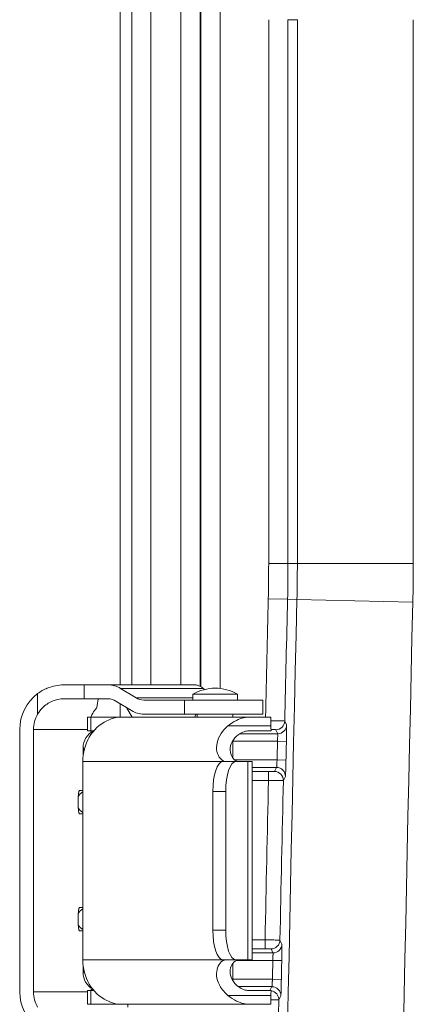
# Model space of a CAD drawing. Header units: inches. Extents: x 0 to 153, y 3 to 96.
# Tile 100 of 132: x 111.71 to 113.03, y 58.65 to 61.97. Entities that reach past the tile are written whole.
import ezdxf

# ---------------------------------------------------------------- set-up
doc = ezdxf.new("R2010")
doc.units = ezdxf.units.IN
doc.header["$LTSCALE"] = 4.5
doc.header["$MEASUREMENT"] = 0
doc.layers.add('Visible (ANSI)', color=7, linetype='Continuous', lineweight=18)
doc.layers.add('Visible Narrow (ANSI)', color=7, linetype='Continuous', lineweight=5)

msp = doc.modelspace()

# ---------------------------------------------------------------- linework, layer by layer
at = {"layer": 'Visible (ANSI)'}
for p, q in [((112.0441, 59.7276), (112.0441, 62.7788)), ((111.8532, 59.7276), (111.9231, 59.7276)), ((112.0041, 59.7276), (111.9231, 59.7276)), ((112.0041, 59.7276), (112.2925, 59.7276)), ((112.0975, 59.6838), (112.0449, 59.7158)), ((112.4383, 59.6964), (112.2883, 59.6964)), ((112.2883, 59.6964), (112.2883, 59.6764)), ((112.3272, 59.7121), (112.323, 59.7158)), ((112.4383, 59.6964), (112.4383, 59.6764)), ((111.8532, 59.6806), (111.9231, 59.6806)), ((112.0041, 59.6806), (111.9231, 59.6806)), ((112.0823, 59.6412), (112.0297, 59.6732)), ((112.0441, 59.6194), (112.0441, 59.6644)), ((112.2605, 59.6764), (112.123, 59.6764)), ((112.2605, 59.6764), (112.5233, 59.6764)), ((112.4383, 59.6764), (112.2883, 59.6764)), ((112.3033, 59.6764), (112.3033, 59.6764)), ((112.4233, 59.6764), (112.4233, 59.6764)), ((112.5233, 59.6294), (112.5233, 59.6764)), ((112.0668, 59.6494), (112.0688, 59.6494)), ((112.0841, 59.6194), (112.0668, 59.6494)), ((112.2605, 59.6294), (112.123, 59.6294)), ((112.2605, 59.6294), (112.5233, 59.6294)), ((112.2941, 59.6194), (112.2999, 59.6294)), ((112.3033, 59.6294), (112.3033, 59.6194)), ((112.4233, 59.6294), (112.4233, 59.6194)), ((111.9457, 59.6194), (111.9344, 59.6194)), ((111.9344, 59.5734), (111.9344, 59.6194)), ((112.0283, 59.6194), (111.9457, 59.6194)), ((112.0283, 59.6194), (112.4795, 59.6194)), ((112.4795, 59.6194), (112.5509, 59.6194)), ((112.5509, 59.5894), (112.5509, 59.6194)), ((111.7059, 58.6949), (111.7059, 59.5776)), ((111.7525, 58.6949), (111.7525, 59.5776)), ((111.9457, 59.5734), (111.9344, 59.5734)), ((111.9558, 59.5734), (111.9457, 59.5734)), ((111.9471, 59.5693), (111.9478, 59.5693)), ((112.48, 59.5734), (112.552, 59.5734)), ((112.4233, 59.5408), (112.4233, 59.481)), ((111.9191, 59.4899), (111.9191, 59.5154)), ((111.9178, 58.803), (111.9178, 59.4694)), ((112.3897, 59.4694), (112.4329, 59.4694)), ((112.4329, 59.4694), (112.4729, 59.4694)), ((112.4876, 59.4694), (112.4729, 59.4694)), ((112.4876, 58.803), (112.4876, 59.4694)), ((111.9068, 59.3725), (111.9178, 59.3725)), ((112.3556, 58.903), (112.3556, 59.3694)), ((112.3988, 58.903), (112.3988, 59.3694)), ((111.9178, 59.2937), (111.9068, 59.2937)), ((111.9068, 58.9788), (111.9178, 58.9788)), ((111.9178, 58.9), (111.9068, 58.9)), ((112.4329, 58.803), (112.3897, 58.803)), ((112.4329, 58.803), (112.4729, 58.803)), ((112.4876, 58.803), (112.4729, 58.803)), ((111.9191, 58.7604), (111.9191, 58.7825)), ((112.4233, 58.7914), (112.4233, 58.7316)), ((111.9457, 58.699), (111.9344, 58.699)), ((111.9344, 58.653), (111.9344, 58.699)), ((111.9558, 58.699), (111.9457, 58.699)), ((111.9471, 58.7032), (111.9523, 58.7032)), ((112.552, 58.699), (112.48, 58.699)), ((112.5509, 58.653), (112.5509, 58.683)), ((111.9457, 58.653), (111.9344, 58.653)), ((112.0283, 58.653), (111.9457, 58.653)), ((112.4795, 58.653), (112.0283, 58.653)), ((112.0691, 58.643), (112.0691, 58.653)), ((112.4795, 58.653), (112.5509, 58.653))]:
    msp.add_line(p, q, dxfattribs=at)
for centre, radius, start, end in [((112.3633, 59.5658), 0.1506, 60.1372, 119.8628), ((112.1891, 59.415), 0.2644, 117.2994, 117.5604), ((112.6709, 59.5894), 0.12, 180, 187.6623), ((112.6709, 58.683), 0.12, 172.3377, 180)]:
    msp.add_arc(centre, radius, start, end, dxfattribs=at)
for centre, major_axis, ratio, start_param, end_param in [((112.0041, 59.6016), (0, 0.126), 0.766201, 5.846853, 6.283185), ((112.2925, 59.5977), (0, 0.1299), 0.642974, 6.144855, 6.283193), ((112.2946, 59.6016), (0, -0.126), 0.532313, 2.70526, 3.001143), ((111.8548, 59.5776), (0, -0.15), 0.992825, 3.778456, 4.712389), ((111.9716, 59.5776), (0, -0.103), 0.082108, 3.141593, 3.89262), ((112.0041, 59.6016), (0, 0.079), 0.766201, 5.846853, 6.283185), ((112.123, 59.7551), (0, -0.0787), 0.766201, 5.846853, 6.283185), ((111.8548, 59.5776), (0, -0.103), 0.992825, 4.188808, 4.712389), ((112.123, 59.7551), (0, -0.1257), 0.766201, 5.846853, 6.283185), ((112.0537, 59.4694), (0, 0.15), 0.90586, 0.411517, 1.570796), ((111.9841, 59.5154), (-0.046, 0.046), 0.999695, 5.966142, 7.068431), ((111.9471, 59.6693), (0, -0.1), 0.119867, 5.996314, 6.283185), ((112.3897, 59.3694), (0, 0.1), 0.341026, 0, 1.570796), ((112.4329, 59.3694), (0, 0.1), 0.341026, 0, 1.570796), ((111.9068, 59.3331), (0, -0.0394), 0.119575, 3.141593, 6.283185), ((111.9068, 58.9394), (0, -0.0394), 0.119575, 3.141593, 6.283185), ((112.3897, 58.903), (0, -0.1), 0.341026, 4.712389, 6.283185), ((112.4329, 58.903), (0, -0.1), 0.341026, 4.712389, 6.283185), ((112.0537, 58.803), (0, 0.15), 0.90586, 1.570796, 2.730076), ((111.9841, 58.7604), (-0.046, -0.046), 0.999695, 5.497939, 6.544306), ((111.9471, 58.6032), (0, -0.1), 0.119867, 3.141593, 3.429981), ((111.8548, 58.6949), (0, -0.15), 0.992825, 4.712389, 5.646322), ((111.8548, 58.6949), (0, -0.103), 0.992825, 4.712389, 5.23597)]:
    msp.add_ellipse(centre, major_axis=major_axis, ratio=ratio, start_param=start_param, end_param=end_param, dxfattribs=at)
for points, knots in [([(111.8532, 59.7276), (111.8359, 59.7276), (111.8167, 59.7241), (111.7872, 59.7118), (111.7762, 59.7055), (111.7662, 59.6982)], [-0.5789935, -0.5789935, -0.5789935, -0.5789935, -0.4344552, -0.4344552, -0.3431423, -0.3431423, -0.3431423, -0.3431423]), ([(111.8532, 59.6806), (111.8412, 59.6806), (111.828, 59.6781), (111.8032, 59.6677), (111.7917, 59.6598), (111.7764, 59.6443), (111.7708, 59.6371), (111.7662, 59.6291)], [-0.3978001, -0.3978001, -0.3978001, -0.3978001, -0.297666, -0.297666, -0.1975319, -0.1975319, -0.1308934, -0.1308934, -0.1308934, -0.1308934]), ([(111.9465, 59.6217), (111.9496, 59.6291), (111.9534, 59.6356), (111.9602, 59.6454), (111.9624, 59.648), (111.9648, 59.6511), (111.9654, 59.652), (111.9657, 59.6527), (111.9658, 59.6528), (111.9658, 59.6529)], [0, 0, 0, 0, 0.0685906, 0.0685906, 0.1258797, 0.1258797, 0.1725098, 0.1725098, 0.1869074, 0.1869074, 0.1869074, 0.1869074]), ([(111.9994, 59.6069), (112.0059, 59.61), (112.0125, 59.6127), (112.0234, 59.6166), (112.0277, 59.6177), (112.0329, 59.619), (112.0343, 59.6192), (112.0335, 59.6194), (112.0315, 59.6194), (112.0283, 59.6194)], [-0.2339538, -0.2339538, -0.2339538, -0.2339538, -0.1744459, -0.1744459, -0.1149381, -0.1149381, -0.057469, -0.057469, 0, 0, 0, 0]), ([(112.4015, 59.4694), (112.4011, 59.4694), (112.4007, 59.4694), (112.3934, 59.4698), (112.3867, 59.4735), (112.3759, 59.4854), (112.3716, 59.4935), (112.3676, 59.5122), (112.3675, 59.522), (112.3721, 59.5432), (112.3767, 59.5539), (112.3896, 59.5733), (112.3974, 59.5819), (112.4063, 59.5894)], [0.5323068, 0.5323068, 0.5323068, 0.5323068, 0.5392434, 0.5392434, 0.6642075, 0.6642075, 0.7825479, 0.7825479, 0.8856969, 0.8856969, 0.992286, 0.992286, 1.0919896, 1.0919896, 1.0919896, 1.0919896]), ([(112.4795, 59.6194), (112.4664, 59.6194), (112.4508, 59.6159), (112.4253, 59.6035), (112.4154, 59.597), (112.4063, 59.5894)], [-0.5819934, -0.5819934, -0.5819934, -0.5819934, -0.4347362, -0.4347362, -0.3405262, -0.3405262, -0.3405262, -0.3405262]), ([(112.48, 59.5734), (112.4753, 59.5734), (112.4704, 59.5728), (112.4593, 59.57), (112.4532, 59.5675), (112.4383, 59.5587), (112.4305, 59.5515), (112.4187, 59.5343), (112.4152, 59.5247), (112.4131, 59.5056), (112.4148, 59.4968), (112.4218, 59.4814), (112.4276, 59.4752), (112.4375, 59.4702), (112.441, 59.4694), (112.4445, 59.4694)], [-1.2032637, -1.2032637, -1.2032637, -1.2032637, -1.155221, -1.155221, -1.0951268, -1.0951268, -1.0024422, -1.0024422, -0.9071397, -0.9071397, -0.8111704, -0.8111704, -0.7031501, -0.7031501, -0.6470856, -0.6470856, -0.6470856, -0.6470856]), ([(112.4063, 58.683), (112.4042, 58.6848), (112.4022, 58.6866), (112.3887, 58.6995), (112.3797, 58.7123), (112.3699, 58.7363), (112.3679, 58.7467), (112.3683, 58.766), (112.3703, 58.7743), (112.3773, 58.7893), (112.3826, 58.7953), (112.3925, 58.8017), (112.397, 58.803), (112.4015, 58.803)], [2.2369611, 2.2369611, 2.2369611, 2.2369611, 2.2569058, 2.2569058, 2.3743978, 2.3743978, 2.4663594, 2.4663594, 2.5541648, 2.5541648, 2.6576611, 2.6576611, 2.7358943, 2.7358943, 2.7358943, 2.7358943]), ([(112.4445, 58.803), (112.4429, 58.803), (112.4414, 58.8029), (112.4333, 58.8011), (112.4272, 58.7968), (112.4185, 58.785), (112.4154, 58.7778), (112.4132, 58.7614), (112.4141, 58.7529), (112.4208, 58.7339), (112.4273, 58.7244), (112.4422, 58.7111), (112.4494, 58.7067), (112.4569, 58.7037), (112.4621, 58.7016), (112.4673, 58.7002), (112.475, 58.6992), (112.4775, 58.699), (112.48, 58.699)], [-0.5132334, -0.5132334, -0.5132334, -0.5132334, -0.4869869, -0.4869869, -0.3777803, -0.3777803, -0.2814944, -0.2814944, -0.1907534, -0.1907534, -0.0815095, -0.0815095, 0, 0, 0, 0.0565227, 0.0565227, 0.0842815, 0.0842815, 0.0842815, 0.0842815]), ([(112.0283, 58.653), (112.0315, 58.653), (112.0335, 58.653), (112.0343, 58.6532), (112.0329, 58.6534), (112.0277, 58.6547), (112.0234, 58.6559), (112.0125, 58.6597), (112.0059, 58.6624), (111.9994, 58.6656)], [-0.49517, -0.49517, -0.49517, -0.49517, -0.437701, -0.437701, -0.3802319, -0.3802319, -0.3207241, -0.3207241, -0.2612163, -0.2612163, -0.2612163, -0.2612163]), ([(112.4063, 58.683), (112.4155, 58.6753), (112.4255, 58.6687), (112.451, 58.6564), (112.4665, 58.653), (112.4795, 58.653)], [-0.9513587, -0.9513587, -0.9513587, -0.9513587, -0.8559181, -0.8559181, -0.7100033, -0.7100033, -0.7100033, -0.7100033])]:
    msp.add_open_spline(points, degree=3, knots=knots, dxfattribs=at)
msp.add_open_spline([(111.9456, 59.6194), (111.9459, 59.6201), (111.9462, 59.6209), (111.9465, 59.6217)], degree=3, dxfattribs=at)
at = {"layer": 'Visible Narrow (ANSI)'}
for p, q in [((112.0827, 59.7276), (112.0827, 62.7403)), ((112.1474, 59.7276), (112.1474, 62.7403)), ((112.2478, 62.2862), (112.2478, 59.7276)), ((112.3128, 62.2862), (112.3128, 59.7228)), ((112.3148, 59.7217), (112.3148, 62.2844)), ((112.3798, 59.7155), (112.3798, 62.2844)), ((112.5434, 61.9654), (112.5434, 60.1356)), ((112.6399, 61.9654), (112.6084, 61.9654)), ((112.6084, 61.9654), (112.6084, 60.1356)), ((112.6399, 61.9654), (112.6399, 60.1356)), ((113.0299, 61.9654), (113.0299, 60.1356)), ((112.5434, 60.1356), (112.6084, 60.1356)), ((112.6084, 60.1356), (112.6399, 60.1356)), ((112.6399, 60.1356), (113.0299, 60.1356)), ((112.542, 60.0171), (112.607, 60.0156)), ((112.6385, 60.0148), (112.607, 60.0156)), ((112.6385, 60.0148), (113.0284, 60.0055)), ((111.9231, 59.7276), (111.9231, 59.6806)), ((111.7662, 59.6291), (111.7662, 59.6982)), ((112.323, 59.7158), (112.0449, 59.7158)), ((112.0975, 59.6838), (112.2883, 59.6838)), ((112.2605, 59.6294), (112.2605, 59.6764)), ((111.9457, 59.5734), (111.9457, 59.6194)), ((112.0283, 59.6178), (112.0283, 59.6194)), ((112.0827, 59.6194), (112.0827, 59.6219)), ((112.5509, 59.5894), (112.4063, 59.5894)), ((112.6038, 59.5927), (112.5974, 59.6061)), ((111.7525, 59.5776), (111.9344, 59.5776)), ((112.4462, 59.5634), (112.5738, 59.5634)), ((112.5738, 59.5634), (112.5674, 59.5768)), ((112.4233, 59.5384), (112.5731, 59.5384)), ((112.6031, 59.5377), (112.5731, 59.5384)), ((111.9233, 59.5113), (111.9191, 59.5154)), ((112.3897, 59.4694), (111.9178, 59.4694)), ((112.4293, 59.475), (112.5716, 59.475)), ((112.4729, 58.803), (112.4729, 59.4694)), ((112.6016, 59.4743), (112.5716, 59.475)), ((112.4876, 59.45), (112.5699, 59.45)), ((112.4876, 59.4359), (112.5428, 59.4359)), ((112.5428, 59.4059), (112.5428, 59.4359)), ((112.5628, 59.4363), (112.5699, 59.45)), ((112.4876, 59.4059), (112.5428, 59.4059)), ((112.5928, 59.4056), (112.5999, 59.4193)), ((112.3988, 59.3694), (112.3556, 59.3694)), ((112.3556, 58.903), (112.3988, 58.903)), ((112.5314, 58.8699), (112.4876, 58.8699)), ((112.5314, 58.8699), (112.5314, 58.8399)), ((112.5879, 58.8552), (112.5814, 58.8689)), ((112.5314, 58.8399), (112.4876, 58.8399)), ((112.5579, 58.8258), (112.5514, 58.8395)), ((111.9178, 58.803), (112.3897, 58.803)), ((112.5573, 58.8008), (112.4348, 58.8008)), ((112.5579, 58.8258), (112.4876, 58.8258)), ((112.5873, 58.8002), (112.5573, 58.8008)), ((111.9191, 58.7604), (111.9226, 58.7638)), ((112.556, 58.7374), (112.4233, 58.7374)), ((112.586, 58.7368), (112.556, 58.7374)), ((111.9457, 58.653), (111.9457, 58.699)), ((112.5545, 58.7124), (112.4413, 58.7124)), ((112.5475, 58.699), (112.5545, 58.7124)), ((111.9344, 58.6949), (111.7525, 58.6949)), ((112.4063, 58.683), (112.5509, 58.683)), ((112.5775, 58.6684), (112.5845, 58.6818)), ((112.0283, 58.653), (112.0283, 58.6546))]:
    msp.add_line(p, q, dxfattribs=at)
for centre, radius, start, end in [((107.6066, 60.1356), 4.9368, 358.6246, 0), ((107.6066, 60.1356), 5.0018, 358.6246, 0), ((107.6066, 60.1356), 5.0333, 358.6246, 0), ((107.6066, 60.1356), 5.4233, 358.6246, 0), ((432.8931, 52.3254), 320.4434, 178.624571, 178.695708), ((432.8931, 52.3254), 320.3469, 178.624571, 181.375429), ((432.8931, 52.3254), 320.3784, 178.624571, 178.697814), ((432.8931, 52.3254), 319.9569, 178.624571, 181.375429), ((432.8931, 52.3254), 320.4012, 178.71003, 178.72137), ((432.8931, 52.3254), 320.3712, 178.71003, 178.72137), ((432.8931, 52.3254), 320.4286, 178.73383, 178.829701), ((432.8931, 52.3254), 320.3786, 178.733689, 178.82969), ((432.8931, 52.3254), 320.4012, 178.841953, 178.853293), ((432.8931, 52.3254), 320.3712, 178.841953, 178.853293), ((432.8931, 52.3254), 320.3784, 178.865562, 181.134438)]:
    msp.add_arc(centre, radius, start, end, dxfattribs=at)
for centre, major_axis, ratio, start_param, end_param in [((112.5324, 59.6068), (0.065, -0.0007), 0.009399, 0.008602, 1.281736), ((112.5674, 59.6068), (-0.0271, -0.0129), 0.999813, 1.125497, 2.673418), ((112.5738, 59.5934), (-0.0271, -0.0129), 0.999813, 1.125464, 2.673426), ((112.5628, 59.4063), (-0.0266, 0.0139), 0.999806, 3.600809, 5.19355), ((112.5699, 59.42), (-0.0266, 0.0139), 0.999806, 3.600794, 5.193585), ((111.9369, 59.3331), (0, 0.0394), 0.992825, 0.507938, 1.06566), ((111.9369, 59.3331), (0, 0.0394), 0.992825, 2.075932, 2.633654), ((111.9369, 58.9394), (0, 0.0394), 0.992825, 0.507938, 1.06566), ((111.9369, 58.9394), (0, 0.0394), 0.992825, 2.075932, 2.633654), ((112.5514, 58.8695), (-0.027, -0.013), 0.999813, 1.123644, 2.673866), ((112.5579, 58.8558), (-0.027, -0.013), 0.999813, 1.12361, 2.673874), ((112.5475, 58.669), (-0.0266, 0.0138), 0.999807, 3.601281, 5.04131), ((112.5545, 58.6824), (-0.0266, 0.0138), 0.999807, 3.60127, 5.191755), ((112.5124, 58.669), (0.065, -0.0006), 0.009396, 5.346156, 6.274332)]:
    msp.add_ellipse(centre, major_axis=major_axis, ratio=ratio, start_param=start_param, end_param=end_param, dxfattribs=at)
for points in [[(112.6031, 59.5377), (112.6031, 59.5412), (112.6033, 59.5484), (112.6035, 59.56), (112.6037, 59.5717), (112.6039, 59.5824), (112.6039, 59.5904), (112.6039, 59.5926), (112.6038, 59.5927)], [(112.5999, 59.4193), (112.6, 59.4194), (112.6, 59.4202), (112.6002, 59.4239), (112.6005, 59.4309), (112.6008, 59.4418), (112.6012, 59.4566), (112.6015, 59.4681), (112.6016, 59.4743)], [(112.5873, 58.8002), (112.5874, 58.8031), (112.5875, 58.8091), (112.5876, 58.8187), (112.5878, 58.8285), (112.5879, 58.8381), (112.588, 58.8468), (112.588, 58.8533), (112.588, 58.8551), (112.5879, 58.8552)], [(112.5845, 58.6818), (112.5845, 58.6819), (112.5845, 58.6824), (112.5847, 58.685), (112.5849, 58.6897), (112.5851, 58.697), (112.5854, 58.7073), (112.5857, 58.7208), (112.5859, 58.7312), (112.586, 58.7368)]]:
    msp.add_open_spline(points, degree=3, dxfattribs=at)
for points, knots in [([(112.5674, 59.5768), (112.5674, 59.5769), (112.5672, 59.5769), (112.5669, 59.5769), (112.5665, 59.577), (112.566, 59.577), (112.5652, 59.577), (112.5651, 59.577), (112.565, 59.577), (112.5649, 59.5771), (112.5642, 59.5771), (112.5633, 59.5771), (112.5622, 59.5771), (112.5619, 59.5772), (112.5615, 59.5772), (112.5611, 59.5772), (112.5601, 59.5772), (112.5589, 59.5772), (112.5575, 59.5772), (112.5568, 59.5773), (112.556, 59.5773), (112.5552, 59.5773), (112.5541, 59.5773), (112.5528, 59.5773), (112.5515, 59.5773)], [0, 0, 0, 0, 0.1428571, 0.1428571, 0.1428571, 0.2857143, 0.2857143, 0.2857143, 0.3084089, 0.3084089, 0.3084089, 0.4285714, 0.4285714, 0.4285714, 0.4675439, 0.4675439, 0.4675439, 0.5714286, 0.5714286, 0.5714286, 0.6267529, 0.6267529, 0.6267529, 0.7017481, 0.7017481, 0.7017481, 0.7017481]), ([(112.5731, 59.5384), (112.5731, 59.539), (112.5731, 59.5397), (112.5732, 59.5403), (112.5732, 59.5413), (112.5733, 59.5423), (112.5733, 59.5433), (112.5733, 59.5441), (112.5734, 59.5448), (112.5734, 59.5456), (112.5734, 59.5466), (112.5735, 59.5475), (112.5735, 59.5485), (112.5736, 59.5494), (112.5736, 59.5502), (112.5736, 59.5511), (112.5737, 59.552), (112.5737, 59.5529), (112.5737, 59.5537), (112.5738, 59.5546), (112.5738, 59.5555), (112.5738, 59.5564), (112.5738, 59.5571), (112.5739, 59.5578), (112.5739, 59.5585), (112.5739, 59.5593), (112.5739, 59.56), (112.5739, 59.5607), (112.5739, 59.5612), (112.5739, 59.5616), (112.5739, 59.562), (112.5739, 59.5625), (112.5739, 59.5629), (112.5739, 59.5631), (112.5739, 59.5633), (112.5739, 59.5633), (112.5738, 59.5634)], [0, 0, 0, 0, 0.067682, 0.067682, 0.067682, 0.166667, 0.166667, 0.166667, 0.24114, 0.24114, 0.24114, 0.333333, 0.333333, 0.333333, 0.414794, 0.414794, 0.414794, 0.5, 0.5, 0.5, 0.588472, 0.588472, 0.588472, 0.666667, 0.666667, 0.666667, 0.762329, 0.762329, 0.762329, 0.833333, 0.833333, 0.833333, 0.936251, 0.936251, 0.936251, 1, 1, 1, 1]), ([(112.5699, 59.45), (112.57, 59.45), (112.57, 59.45), (112.57, 59.4501), (112.57, 59.4502), (112.57, 59.4503), (112.5701, 59.4505), (112.5701, 59.4507), (112.5701, 59.4509), (112.5701, 59.4512), (112.5702, 59.4515), (112.5702, 59.4519), (112.5703, 59.4523), (112.5703, 59.4527), (112.5703, 59.4532), (112.5704, 59.4537), (112.5704, 59.4542), (112.5705, 59.4548), (112.5705, 59.4555), (112.5706, 59.4562), (112.5706, 59.457), (112.5707, 59.4579), (112.5707, 59.4587), (112.5708, 59.4596), (112.5708, 59.4605), (112.5709, 59.4616), (112.571, 59.4628), (112.5711, 59.4641), (112.5711, 59.4651), (112.5712, 59.4661), (112.5712, 59.4671), (112.5713, 59.4686), (112.5714, 59.4702), (112.5715, 59.4719), (112.5715, 59.4729), (112.5716, 59.4739), (112.5716, 59.475)], [0, 0, 0, 0, 0.0679373, 0.0679373, 0.0679373, 0.1666667, 0.1666667, 0.1666667, 0.2413398, 0.2413398, 0.2413398, 0.3333333, 0.3333333, 0.3333333, 0.4149421, 0.4149421, 0.4149421, 0.5, 0.5, 0.5, 0.5885693, 0.5885693, 0.5885693, 0.6666667, 0.6666667, 0.6666667, 0.7623719, 0.7623719, 0.7623719, 0.8333333, 0.8333333, 0.8333333, 0.9362412, 0.9362412, 0.9362412, 1, 1, 1, 1]), ([(112.5428, 59.4359), (112.5439, 59.4359), (112.5451, 59.4359), (112.5464, 59.4359), (112.5465, 59.4359), (112.5466, 59.4359), (112.5468, 59.4359), (112.5482, 59.4359), (112.5496, 59.4359), (112.551, 59.4359), (112.5524, 59.4359), (112.5538, 59.436), (112.5552, 59.436), (112.5553, 59.436), (112.5555, 59.436), (112.5557, 59.436), (112.5569, 59.436), (112.558, 59.436), (112.5589, 59.436), (112.5592, 59.4361), (112.5595, 59.4361), (112.5597, 59.4361), (112.5605, 59.4361), (112.5612, 59.4361), (112.5617, 59.4361), (112.5619, 59.4362), (112.5621, 59.4362), (112.5623, 59.4362), (112.5626, 59.4362), (112.5628, 59.4362), (112.5628, 59.4363)], [0, 0, 0, 0, 0.1503583, 0.1503583, 0.1503583, 0.1666667, 0.1666667, 0.1666667, 0.3333333, 0.3333333, 0.3333333, 0.5, 0.5, 0.5, 0.5214015, 0.5214015, 0.5214015, 0.6666667, 0.6666667, 0.6666667, 0.7067841, 0.7067841, 0.7067841, 0.8333333, 0.8333333, 0.8333333, 0.8929542, 0.8929542, 0.8929542, 1, 1, 1, 1]), ([(112.5428, 59.4059), (112.5457, 59.4059), (112.5487, 59.4058), (112.5518, 59.4058), (112.5521, 59.4058), (112.5525, 59.4058), (112.5528, 59.4058), (112.5562, 59.4057), (112.5598, 59.4057), (112.5633, 59.4057), (112.5669, 59.4056), (112.5704, 59.4056), (112.5738, 59.4056), (112.5742, 59.4056), (112.5746, 59.4056), (112.5751, 59.4056), (112.578, 59.4055), (112.5807, 59.4055), (112.5831, 59.4055), (112.5838, 59.4055), (112.5845, 59.4055), (112.5851, 59.4055), (112.587, 59.4055), (112.5887, 59.4055), (112.59, 59.4055), (112.5906, 59.4055), (112.5911, 59.4055), (112.5915, 59.4055), (112.5923, 59.4055), (112.5927, 59.4056), (112.5928, 59.4056)], [0, 0, 0, 0, 0.1503283, 0.1503283, 0.1503283, 0.1666667, 0.1666667, 0.1666667, 0.3333333, 0.3333333, 0.3333333, 0.5, 0.5, 0.5, 0.5213876, 0.5213876, 0.5213876, 0.6666667, 0.6666667, 0.6666667, 0.706937, 0.706937, 0.706937, 0.8333333, 0.8333333, 0.8333333, 0.8924658, 0.8924658, 0.8924658, 0.9991442, 0.9991442, 0.9991442, 0.9991442]), ([(112.5814, 58.8689), (112.5813, 58.8689), (112.581, 58.869), (112.5803, 58.869), (112.5795, 58.869), (112.5784, 58.8691), (112.5768, 58.8691), (112.5766, 58.8691), (112.5764, 58.8691), (112.5762, 58.8691), (112.5747, 58.8692), (112.5727, 58.8692), (112.5703, 58.8693), (112.5698, 58.8693), (112.5692, 58.8693), (112.5685, 58.8693), (112.5662, 58.8693), (112.5636, 58.8694), (112.5606, 58.8694), (112.5593, 58.8695), (112.558, 58.8695), (112.5567, 58.8695), (112.5538, 58.8696), (112.5507, 58.8696), (112.5474, 58.8697), (112.5453, 58.8697), (112.5431, 58.8697), (112.5408, 58.8697), (112.5378, 58.8698), (112.5346, 58.8698), (112.5314, 58.8699)], [0, 0, 0, 0, 0.1666667, 0.1666667, 0.1666667, 0.3333333, 0.3333333, 0.3333333, 0.3522522, 0.3522522, 0.3522522, 0.5, 0.5, 0.5, 0.5362182, 0.5362182, 0.5362182, 0.6666667, 0.6666667, 0.6666667, 0.7202693, 0.7202693, 0.7202693, 0.8333333, 0.8333333, 0.8333333, 0.9042684, 0.9042684, 0.9042684, 1, 1, 1, 1]), ([(112.5514, 58.8395), (112.5514, 58.8396), (112.5512, 58.8396), (112.5509, 58.8396), (112.5506, 58.8396), (112.5502, 58.8396), (112.5495, 58.8397), (112.5495, 58.8397), (112.5494, 58.8397), (112.5493, 58.8397), (112.5487, 58.8397), (112.5479, 58.8397), (112.547, 58.8397), (112.5467, 58.8398), (112.5465, 58.8398), (112.5462, 58.8398), (112.5453, 58.8398), (112.5442, 58.8398), (112.543, 58.8398), (112.5425, 58.8398), (112.542, 58.8398), (112.5415, 58.8398), (112.5403, 58.8398), (112.5391, 58.8398), (112.5378, 58.8399), (112.5369, 58.8399), (112.5361, 58.8399), (112.5352, 58.8399), (112.534, 58.8399), (112.5327, 58.8399), (112.5314, 58.8399)], [0, 0, 0, 0, 0.1666667, 0.1666667, 0.1666667, 0.3333333, 0.3333333, 0.3333333, 0.3521582, 0.3521582, 0.3521582, 0.5, 0.5, 0.5, 0.5361029, 0.5361029, 0.5361029, 0.6666667, 0.6666667, 0.6666667, 0.7200063, 0.7200063, 0.7200063, 0.8333333, 0.8333333, 0.8333333, 0.9048254, 0.9048254, 0.9048254, 1, 1, 1, 1]), ([(112.5573, 58.8008), (112.5574, 58.8019), (112.5574, 58.803), (112.5575, 58.8042), (112.5575, 58.8044), (112.5575, 58.8047), (112.5575, 58.8049), (112.5575, 58.8063), (112.5576, 58.8078), (112.5577, 58.8092), (112.5577, 58.8107), (112.5578, 58.8122), (112.5578, 58.8137), (112.5579, 58.8151), (112.5579, 58.8166), (112.5579, 58.818), (112.5579, 58.8182), (112.5579, 58.8183), (112.558, 58.8185), (112.558, 58.8197), (112.558, 58.8208), (112.558, 58.8218), (112.558, 58.8221), (112.558, 58.8223), (112.558, 58.8226), (112.558, 58.8234), (112.558, 58.8241), (112.558, 58.8246), (112.558, 58.8249), (112.558, 58.8251), (112.558, 58.8252), (112.558, 58.8256), (112.558, 58.8258), (112.5579, 58.8258)], [0, 0, 0, 0, 0.119815, 0.119815, 0.119815, 0.142857, 0.142857, 0.142857, 0.285714, 0.285714, 0.285714, 0.428571, 0.428571, 0.428571, 0.571429, 0.571429, 0.571429, 0.590432, 0.590432, 0.590432, 0.714286, 0.714286, 0.714286, 0.747187, 0.747187, 0.747187, 0.857143, 0.857143, 0.857143, 0.904209, 0.904209, 0.904209, 1, 1, 1, 1]), ([(112.5545, 58.7124), (112.5545, 58.7124), (112.5545, 58.7125), (112.5545, 58.7127), (112.5545, 58.7127), (112.5546, 58.7128), (112.5546, 58.7128), (112.5546, 58.7131), (112.5546, 58.7135), (112.5547, 58.714), (112.5547, 58.7146), (112.5548, 58.7153), (112.5549, 58.7162), (112.5549, 58.7171), (112.555, 58.7182), (112.5551, 58.7195), (112.5551, 58.7197), (112.5551, 58.7199), (112.5551, 58.7201), (112.5552, 58.7213), (112.5553, 58.7227), (112.5554, 58.7242), (112.5554, 58.7247), (112.5554, 58.7251), (112.5554, 58.7255), (112.5555, 58.727), (112.5556, 58.7286), (112.5557, 58.7303), (112.5557, 58.731), (112.5558, 58.7318), (112.5558, 58.7325), (112.5559, 58.7341), (112.556, 58.7357), (112.556, 58.7374)], [0, 0, 0, 0, 0.1199604, 0.1199604, 0.1199604, 0.1428571, 0.1428571, 0.1428571, 0.2857143, 0.2857143, 0.2857143, 0.4285714, 0.4285714, 0.4285714, 0.5714286, 0.5714286, 0.5714286, 0.5904714, 0.5904714, 0.5904714, 0.7142857, 0.7142857, 0.7142857, 0.7471904, 0.7471904, 0.7471904, 0.8571429, 0.8571429, 0.8571429, 0.9041775, 0.9041775, 0.9041775, 1, 1, 1, 1])]:
    msp.add_open_spline(points, degree=3, knots=knots, dxfattribs=at)

doc.saveas('drawing.dxf')
